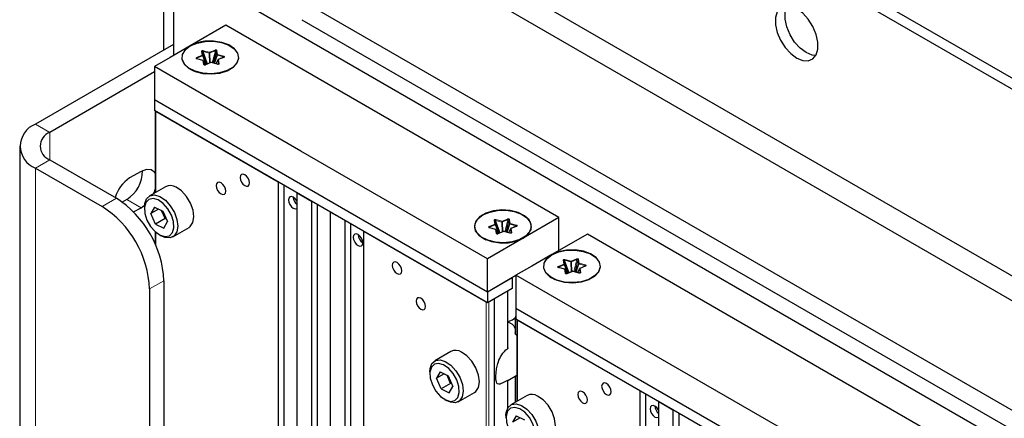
# Paper-space layout 'Blatt4' of a CAD drawing. Header units: millimetres. Extents: x 5 to 418, y 2 to 292.
# Tile 58 of 65: x 245 to 281, y 209 to 223. Entities that reach past the tile are written whole.
import ezdxf

# ---------------------------------------------------------------- set-up
doc = ezdxf.new("R2010")
doc.units = ezdxf.units.MM

psp = doc.layouts.new('Blatt4')

# ---------------------------------------------------------------- linework, layer by layer
at = {"color": 7, "linetype": 'Continuous', "lineweight": 25}
for p, q in [((249.872, 239.358), (249.872, 222.307)), ((250.592, 239.052), (318.121, 200.069)), ((250.239, 238.848), (317.767, 199.864)), ((312.818, 195.781), (255.188, 229.05)), ((258.37, 226.295), (306.984, 198.231)), ((250.239, 225.58), (306.807, 192.924)), ((250.239, 225.58), (250.239, 222.11)), ((303.448, 196.19), (254.835, 224.254)), ((252.183, 223.233), (250.857, 222.467)), ((264.557, 216.089), (252.183, 223.233)), ((255.012, 223.437), (303.095, 195.679)), ((250.239, 222.518), (245.112, 219.559)), ((251.475, 221.781), (251.305, 222.246)), ((251.464, 221.777), (251.329, 222.102)), ((251.833, 222.275), (251.72, 221.827)), ((249.531, 221.702), (249.531, 220.477)), ((251.095, 221.999), (251.103, 221.991)), ((251.343, 221.926), (251.114, 221.987)), ((251.431, 221.772), (251.359, 221.913)), ((251.63, 221.845), (251.425, 221.761)), ((251.875, 221.785), (251.646, 221.846)), ((251.889, 221.945), (251.813, 221.802)), ((252.107, 222.041), (251.902, 221.956)), ((249.531, 221.498), (245.642, 219.252)), ((250.866, 221.605), (250.979, 221.54)), ((250.972, 221.544), (250.976, 221.541)), ((252.238, 221.54), (252.351, 221.605)), ((252.241, 221.541), (252.245, 221.544)), ((249.531, 220.477), (261.906, 213.334)), ((249.531, 220.477), (249.531, 220.069)), ((261.906, 212.925), (249.531, 220.069)), ((249.563, 220.051), (249.563, 217.015)), ((249.584, 220.038), (254.128, 217.416)), ((244.526, 218.742), (244.526, 194.246)), ((245.642, 218.232), (248.117, 216.803)), ((245.112, 217.926), (247.587, 216.497)), ((249.036, 217.803), (248.612, 217.558)), ((254.128, 217.416), (254.128, 147.479)), ((249.943, 217.234), (249.341, 216.887)), ((254.352, 147.35), (254.352, 217.286)), ((254.835, 217.007), (255.365, 216.701)), ((254.835, 147.071), (254.835, 217.007)), ((248.506, 216.762), (248.334, 216.662)), ((255.365, 216.701), (255.365, 146.765)), ((248.758, 216.295), (249.036, 216.455)), ((249.036, 216.455), (249.162, 216.544)), ((249.16, 216.486), (249.16, 216.405)), ((249.537, 216.48), (249.403, 216.24)), ((249.689, 216.405), (249.403, 216.24)), ((249.574, 215.848), (249.403, 216.24)), ((249.537, 216.48), (249.842, 216.329)), ((249.928, 216.052), (249.797, 216.352)), ((249.842, 216.329), (250.014, 215.937)), ((255.589, 146.635), (255.589, 216.572)), ((256.072, 216.293), (256.603, 215.987)), ((256.072, 146.356), (256.072, 216.293)), ((249.928, 216.052), (249.574, 215.848)), ((249.574, 215.848), (249.88, 215.697)), ((249.88, 215.697), (250.014, 215.937)), ((249.928, 216.052), (249.952, 216.079)), ((249.973, 216.029), (249.928, 216.052)), ((256.603, 215.987), (256.603, 146.05)), ((256.827, 145.921), (256.827, 215.858)), ((262.346, 215.505), (262.177, 215.97)), ((262.705, 215.999), (262.592, 215.55)), ((264.557, 216.089), (263.232, 215.324)), ((264.557, 214.865), (264.557, 216.089)), ((249.563, 215.563), (249.563, 215.103)), ((250.216, 215.372), (250.817, 215.718)), ((257.31, 215.579), (261.853, 212.956)), ((257.31, 145.642), (257.31, 215.579)), ((261.967, 215.723), (261.975, 215.715)), ((262.215, 215.65), (261.986, 215.711)), ((262.336, 215.501), (262.201, 215.826)), ((262.303, 215.496), (262.231, 215.637)), ((262.502, 215.569), (262.297, 215.485)), ((262.747, 215.509), (262.518, 215.57)), ((262.761, 215.669), (262.685, 215.526)), ((262.979, 215.764), (262.774, 215.68)), ((249.708, 215.456), (249.779, 215.415)), ((261.738, 215.329), (261.851, 215.264)), ((261.844, 215.268), (261.848, 215.265)), ((263.232, 215.324), (261.906, 214.558)), ((263.11, 215.264), (263.223, 215.329)), ((263.113, 215.265), (263.117, 215.268)), ((265.618, 215.477), (264.292, 214.712)), ((277.993, 208.333), (265.618, 215.477)), ((261.906, 213.334), (261.906, 214.558)), ((264.91, 214.025), (264.74, 214.491)), ((265.268, 214.519), (265.155, 214.071)), ((264.53, 214.243), (264.538, 214.235)), ((264.778, 214.17), (264.549, 214.231)), ((264.899, 214.021), (264.764, 214.346)), ((264.866, 214.016), (264.794, 214.157)), ((265.065, 214.089), (264.86, 214.005)), ((265.31, 214.03), (265.081, 214.09)), ((265.324, 214.189), (265.248, 214.046)), ((265.542, 214.285), (265.337, 214.2)), ((249.885, 213.741), (249.885, 193.328)), ((261.906, 213.334), (262.966, 213.946)), ((261.906, 213.334), (262.825, 213.864)), ((262.825, 213.864), (262.825, 213.456)), ((262.966, 213.946), (262.966, 212.721)), ((264.301, 213.849), (264.414, 213.784)), ((264.407, 213.788), (264.411, 213.785)), ((265.673, 213.784), (265.786, 213.849)), ((265.676, 213.785), (265.68, 213.788)), ((249.355, 213.435), (249.355, 193.022)), ((262.825, 213.456), (261.906, 212.925)), ((261.906, 213.334), (261.906, 212.925)), ((262.667, 211.265), (262.667, 213.365)), ((261.959, 212.956), (262.153, 213.068)), ((262.966, 212.721), (275.341, 205.578)), ((262.966, 212.721), (262.966, 212.313)), ((262.939, 212.376), (262.939, 211.805)), ((275.341, 205.17), (262.966, 212.313)), ((262.998, 212.295), (262.998, 209.259)), ((263.02, 212.282), (267.563, 209.66)), ((260.549, 211.111), (259.948, 210.764)), ((259.767, 210.363), (259.767, 210.282)), ((260.143, 210.357), (260.009, 210.117)), ((260.143, 210.357), (260.449, 210.206)), ((260.296, 210.282), (260.009, 210.117)), ((260.181, 209.725), (260.009, 210.117)), ((260.535, 209.929), (260.403, 210.229)), ((260.449, 210.206), (260.62, 209.814)), ((262.658, 210.041), (262.998, 210.237)), ((262.667, 209.022), (262.667, 210.047)), ((262.939, 210.203), (262.939, 209.225)), ((260.535, 209.929), (260.181, 209.725)), ((260.181, 209.725), (260.486, 209.574)), ((260.486, 209.574), (260.62, 209.814)), ((260.535, 209.929), (260.558, 209.956)), ((260.58, 209.906), (260.535, 209.929)), ((267.563, 209.66), (267.563, 139.723)), ((260.315, 209.333), (260.385, 209.292)), ((260.823, 209.248), (261.424, 209.595)), ((263.378, 209.478), (262.777, 209.131)), ((267.787, 139.594), (267.787, 209.53)), ((268.27, 209.252), (268.8, 208.945)), ((268.27, 139.315), (268.27, 209.252)), ((268.8, 208.945), (268.8, 139.009)), ((262.595, 208.731), (262.595, 208.649)), ((262.972, 208.725), (262.838, 208.484)), ((263.124, 208.649), (262.838, 208.484)), ((262.972, 208.725), (263.277, 208.573)), ((269.024, 138.879), (269.024, 208.816))]:
    psp.add_line(p, q, dxfattribs=at)
at = {"color": 7, "linetype": 'Continuous', "lineweight": 18}
for p, q in [((251.1, 222.03), (251.306, 222.114)), ((251.114, 222.005), (251.319, 222.089)), ((251.306, 222.114), (251.282, 222.259)), ((251.329, 222.102), (251.305, 222.246)), ((251.319, 222.089), (251.452, 221.772)), ((251.508, 221.795), (251.339, 222.26)), ((251.339, 222.26), (251.568, 222.199)), ((251.348, 222.286), (251.577, 222.225)), ((251.568, 222.199), (251.581, 221.825)), ((251.577, 222.225), (251.783, 222.309)), ((251.591, 222.201), (251.796, 222.285)), ((251.605, 221.834), (251.591, 222.201)), ((251.796, 222.285), (251.683, 221.836)), ((251.857, 222.13), (251.746, 221.82)), ((251.762, 221.815), (251.87, 222.119)), ((251.833, 222.275), (251.857, 222.13)), ((251.857, 222.29), (251.88, 222.145)), ((251.87, 222.119), (252.099, 222.059)), ((251.88, 222.145), (252.109, 222.085)), ((251.337, 221.922), (251.108, 221.983)), ((251.137, 221.981), (251.114, 222.005)), ((251.361, 221.778), (251.337, 221.922)), ((251.384, 221.765), (251.36, 221.91)), ((251.36, 221.91), (251.431, 221.772)), ((251.388, 221.759), (251.384, 221.765)), ((251.64, 221.842), (251.435, 221.758)), ((251.869, 221.782), (251.64, 221.842)), ((251.815, 221.801), (251.888, 221.939)), ((251.888, 221.939), (251.912, 221.794)), ((252.117, 222.038), (251.912, 221.954)), ((251.912, 221.954), (251.935, 221.809)), ((252.099, 222.059), (252.071, 222.026)), ((249.584, 217.027), (249.584, 220.038)), ((245.642, 219.252), (245.112, 219.559)), ((245.642, 218.232), (245.642, 219.252)), ((245.642, 218.232), (245.112, 217.926)), ((245.112, 193.43), (245.112, 217.926)), ((247.587, 216.497), (248.117, 216.803)), ((248.506, 216.762), (249.036, 216.455)), ((262.177, 215.838), (262.154, 215.982)), ((262.201, 215.826), (262.177, 215.97)), ((262.38, 215.519), (262.21, 215.984)), ((262.21, 215.984), (262.439, 215.923)), ((262.22, 216.01), (262.449, 215.949)), ((262.439, 215.923), (262.453, 215.549)), ((262.449, 215.949), (262.654, 216.033)), ((262.463, 215.925), (262.668, 216.009)), ((262.476, 215.558), (262.463, 215.925)), ((262.668, 216.009), (262.555, 215.56)), ((262.729, 215.854), (262.617, 215.544)), ((262.633, 215.539), (262.742, 215.843)), ((262.705, 215.999), (262.729, 215.854)), ((262.728, 216.014), (262.752, 215.869)), ((262.742, 215.843), (262.971, 215.783)), ((262.752, 215.869), (262.981, 215.808)), ((249.584, 215.053), (249.584, 215.543)), ((261.972, 215.754), (262.177, 215.838)), ((262.209, 215.646), (261.98, 215.707)), ((261.986, 215.729), (262.191, 215.813)), ((262.009, 215.705), (261.986, 215.729)), ((262.191, 215.813), (262.323, 215.495)), ((262.232, 215.501), (262.209, 215.646)), ((262.256, 215.489), (262.232, 215.634)), ((262.232, 215.634), (262.302, 215.496)), ((262.26, 215.483), (262.256, 215.489)), ((262.512, 215.566), (262.306, 215.482)), ((262.741, 215.506), (262.512, 215.566)), ((262.686, 215.525), (262.76, 215.663)), ((262.76, 215.663), (262.784, 215.518)), ((262.989, 215.762), (262.783, 215.677)), ((262.783, 215.677), (262.807, 215.533)), ((262.971, 215.783), (262.943, 215.75)), ((264.741, 214.358), (264.717, 214.503)), ((264.764, 214.346), (264.74, 214.491)), ((264.943, 214.039), (264.774, 214.504)), ((264.774, 214.504), (265.003, 214.444)), ((264.783, 214.53), (265.012, 214.469)), ((265.003, 214.444), (265.017, 214.069)), ((265.012, 214.469), (265.218, 214.554)), ((265.026, 214.445), (265.231, 214.529)), ((265.04, 214.078), (265.026, 214.445)), ((265.231, 214.529), (265.118, 214.08)), ((265.268, 214.519), (265.292, 214.375)), ((265.292, 214.534), (265.315, 214.389)), ((265.315, 214.389), (265.544, 214.329)), ((264.535, 214.274), (264.741, 214.358)), ((264.772, 214.166), (264.543, 214.227)), ((264.549, 214.249), (264.754, 214.333)), ((264.572, 214.225), (264.549, 214.249)), ((264.754, 214.333), (264.887, 214.016)), ((264.796, 214.022), (264.772, 214.166)), ((264.819, 214.01), (264.795, 214.154)), ((264.795, 214.154), (264.866, 214.016)), ((265.075, 214.086), (264.87, 214.002)), ((265.304, 214.026), (265.075, 214.086)), ((265.292, 214.375), (265.181, 214.064)), ((265.197, 214.06), (265.305, 214.363)), ((265.25, 214.046), (265.323, 214.183)), ((265.305, 214.363), (265.534, 214.303)), ((265.323, 214.183), (265.347, 214.038)), ((265.552, 214.282), (265.347, 214.198)), ((265.347, 214.198), (265.37, 214.053)), ((265.534, 214.303), (265.506, 214.27)), ((249.885, 213.741), (249.355, 213.435)), ((264.823, 214.003), (264.819, 214.01)), ((262.648, 213.354), (262.648, 211.216)), ((261.853, 212.956), (261.853, 143.019)), ((261.959, 142.958), (261.959, 212.956)), ((262.153, 213.068), (262.153, 142.846)), ((262.174, 142.834), (262.174, 213.08)), ((262.994, 211.715), (262.994, 212.297)), ((263.02, 209.272), (263.02, 212.282)), ((262.648, 210.038), (262.648, 208.989)), ((262.994, 209.257), (262.994, 210.235))]:
    psp.add_line(p, q, dxfattribs=at)
at = {"color": 7, "linetype": 'Continuous', "lineweight": 25, "flags": 128}
for points in [[(273.396, 222.009), (273.62, 221.917), (273.826, 221.907), (273.998, 221.979), (274.12, 222.128), (274.184, 222.342), (274.184, 222.604), (274.12, 222.891), (273.998, 223.182), (273.826, 223.452), (273.62, 223.68), (273.396, 223.846), (273.172, 223.938), (272.966, 223.949), (272.795, 223.876), (272.673, 223.727), (272.609, 223.513), (272.609, 223.251), (272.673, 222.964), (272.795, 222.673), (272.966, 222.403), (273.172, 222.176), (273.396, 222.009)], [(274.107, 222.105), (273.974, 222.121), (273.75, 222.213), (273.526, 222.38), (273.32, 222.607), (273.149, 222.877), (273.026, 223.168), (272.962, 223.456), (272.962, 223.717), (273.026, 223.931), (273.039, 223.955)], [(250.857, 222.467), (250.115, 222.039), (249.531, 221.702)], [(250.857, 222.467), (250.669, 222.32), (250.565, 222.148), (250.553, 221.965), (250.635, 221.788), (250.803, 221.634), (251.043, 221.514), (251.334, 221.441), (251.648, 221.421), (251.96, 221.455), (252.24, 221.54), (252.463, 221.669), (252.611, 221.831), (252.67, 222.011), (252.635, 222.192), (252.508, 222.36), (252.302, 222.499), (252.033, 222.596), (251.728, 222.643), (251.411, 222.636), (251.112, 222.576), (250.857, 222.467)], [(250.866, 222.462), (251.118, 222.57), (251.413, 222.629), (251.726, 222.636), (252.028, 222.589), (252.293, 222.493), (252.498, 222.356), (252.623, 222.191), (252.658, 222.011), (252.6, 221.834), (252.453, 221.674), (252.232, 221.546), (251.955, 221.462), (251.648, 221.428), (251.337, 221.448), (251.05, 221.52), (250.813, 221.638), (250.646, 221.791), (250.565, 221.966), (250.577, 222.146), (250.68, 222.317), (250.866, 222.462)], [(261.906, 214.558), (254.976, 218.559), (249.531, 221.702)], [(249.563, 217.724), (249.542, 217.758), (249.411, 217.862), (249.236, 217.877), (249.036, 217.803)], [(252.89, 217.273), (252.958, 217.249), (253.015, 217.26), (253.054, 217.304), (253.067, 217.375), (253.054, 217.461), (253.015, 217.549), (252.958, 217.626), (252.89, 217.681), (252.823, 217.704), (252.765, 217.693), (252.727, 217.649), (252.713, 217.579), (252.727, 217.493), (252.765, 217.405), (252.823, 217.327), (252.89, 217.273)], [(252.006, 216.966), (252.074, 216.943), (252.131, 216.954), (252.17, 216.998), (252.183, 217.068), (252.17, 217.154), (252.131, 217.243), (252.074, 217.32), (252.006, 217.375), (251.939, 217.398), (251.881, 217.387), (251.843, 217.343), (251.83, 217.273), (251.843, 217.187), (251.881, 217.098), (251.939, 217.021), (252.006, 216.966)], [(249.494, 216.975), (249.542, 217.084), (249.563, 217.142)], [(250.817, 215.718), (250.864, 215.752), (250.963, 215.9), (250.999, 216.111), (250.967, 216.361), (250.873, 216.624), (250.724, 216.871), (250.539, 217.075), (250.336, 217.214)], [(249.16, 216.486), (249.17, 216.607), (249.238, 216.789), (249.365, 216.899), (249.537, 216.927), (249.735, 216.867)], [(249.669, 216.742), (249.485, 216.795), (249.327, 216.763), (249.215, 216.65), (249.163, 216.468), (249.177, 216.241), (249.254, 215.996), (249.387, 215.762), (249.558, 215.567), (249.747, 215.435), (249.932, 215.382), (250.09, 215.414), (250.201, 215.527), (250.253, 215.709), (250.24, 215.936), (250.162, 216.181), (250.03, 216.415), (249.859, 216.61), (249.669, 216.742)], [(249.735, 216.867), (249.938, 216.728), (250.123, 216.524), (250.272, 216.277), (250.366, 216.014), (250.398, 215.764), (250.362, 215.553), (250.263, 215.405), (250.111, 215.335), (249.924, 215.351), (249.779, 215.415)], [(254.835, 216.681), (254.818, 216.712), (254.761, 216.789), (254.693, 216.844), (254.626, 216.868), (254.568, 216.856), (254.53, 216.812), (254.517, 216.742), (254.53, 216.656), (254.568, 216.568), (254.626, 216.49), (254.693, 216.436), (254.693, 216.436)], [(254.693, 216.436), (254.761, 216.412), (254.818, 216.423), (254.835, 216.436)], [(263.232, 215.324), (263.42, 215.471), (263.524, 215.644), (263.536, 215.826), (263.454, 216.003), (263.286, 216.158), (263.046, 216.277), (262.755, 216.35), (262.441, 216.371), (262.129, 216.337), (261.849, 216.251), (261.625, 216.122), (261.477, 215.96), (261.419, 215.781), (261.454, 215.599), (261.581, 215.431), (261.787, 215.293), (262.055, 215.195), (262.361, 215.148), (262.678, 215.155), (262.977, 215.215), (263.232, 215.324)], [(261.738, 216.186), (261.99, 216.293), (262.285, 216.353), (262.598, 216.36), (262.9, 216.313), (263.165, 216.217), (263.369, 216.08), (263.495, 215.914), (263.53, 215.735), (263.471, 215.557), (263.325, 215.398), (263.104, 215.27), (262.827, 215.185), (262.52, 215.152), (262.209, 215.172), (261.922, 215.244), (261.684, 215.362), (261.518, 215.515), (261.437, 215.69), (261.449, 215.87), (261.552, 216.041), (261.738, 216.186)], [(257.098, 215.048), (257.165, 215.024), (257.223, 215.036), (257.261, 215.08), (257.274, 215.15), (257.261, 215.236), (257.223, 215.324), (257.165, 215.402), (257.098, 215.456), (257.03, 215.48), (256.973, 215.469), (256.934, 215.424), (256.921, 215.354), (256.934, 215.268), (256.973, 215.18), (257.03, 215.103), (257.098, 215.048)], [(264.292, 214.712), (264.104, 214.564), (264, 214.392), (263.988, 214.209), (264.07, 214.033), (264.238, 213.878), (264.478, 213.758), (264.769, 213.685), (265.083, 213.665), (265.395, 213.699), (265.675, 213.784), (265.899, 213.914), (266.046, 214.075), (266.105, 214.255), (266.07, 214.437), (265.943, 214.604), (265.737, 214.743), (265.469, 214.84), (265.163, 214.887), (264.846, 214.881), (264.547, 214.82), (264.292, 214.712)], [(264.301, 214.706), (264.553, 214.814), (264.848, 214.873), (265.161, 214.88), (265.464, 214.833), (265.729, 214.737), (265.933, 214.6), (266.058, 214.435), (266.093, 214.255), (266.035, 214.078), (265.888, 213.918), (265.667, 213.79), (265.39, 213.706), (265.083, 213.672), (264.772, 213.692), (264.485, 213.765), (264.248, 213.882), (264.081, 214.035), (264, 214.21), (264.012, 214.391), (264.115, 214.561), (264.301, 214.706)], [(258.547, 214.007), (258.615, 213.983), (258.672, 213.995), (258.71, 214.039), (258.724, 214.109), (258.71, 214.195), (258.672, 214.283), (258.615, 214.361), (258.547, 214.415), (258.479, 214.439), (258.422, 214.428), (258.384, 214.384), (258.37, 214.313), (258.384, 214.227), (258.422, 214.139), (258.479, 214.062), (258.547, 214.007)], [(264.292, 214.712), (263.55, 214.283), (262.966, 213.946)], [(275.341, 206.803), (268.411, 210.803), (262.966, 213.946)], [(259.431, 212.68), (259.499, 212.657), (259.556, 212.668), (259.594, 212.712), (259.608, 212.782), (259.594, 212.868), (259.556, 212.957), (259.499, 213.034), (259.431, 213.088), (259.363, 213.112), (259.306, 213.101), (259.268, 213.057), (259.254, 212.986), (259.268, 212.901), (259.306, 212.812), (259.363, 212.735), (259.431, 212.68)], [(262.667, 212.224), (262.672, 212.225), (262.834, 212.287)], [(262.834, 212.287), (262.942, 212.381), (262.966, 212.424)], [(261.424, 209.595), (261.47, 209.629), (261.569, 209.777), (261.605, 209.988), (261.574, 210.238), (261.479, 210.501), (261.331, 210.748), (261.145, 210.952), (260.943, 211.091)], [(259.767, 210.363), (259.776, 210.483), (259.845, 210.666), (259.972, 210.776), (260.143, 210.804), (260.341, 210.744)], [(260.341, 210.744), (260.544, 210.605), (260.73, 210.401), (260.878, 210.154), (260.973, 209.891), (261.004, 209.641), (260.968, 209.43), (260.869, 209.282), (260.718, 209.212), (260.531, 209.228), (260.385, 209.292)], [(260.276, 210.619), (260.091, 210.672), (259.934, 210.64), (259.822, 210.527), (259.77, 210.345), (259.783, 210.118), (259.861, 209.873), (259.993, 209.638), (260.165, 209.444), (260.354, 209.312), (260.538, 209.259), (260.696, 209.291), (260.808, 209.404), (260.86, 209.586), (260.846, 209.813), (260.769, 210.058), (260.636, 210.292), (260.465, 210.487), (260.276, 210.619)], [(265.441, 209.21), (265.509, 209.187), (265.566, 209.198), (265.605, 209.242), (265.618, 209.313), (265.605, 209.398), (265.566, 209.487), (265.509, 209.564), (265.441, 209.619), (265.374, 209.642), (265.316, 209.631), (265.278, 209.587), (265.265, 209.517), (265.278, 209.431), (265.316, 209.342), (265.374, 209.265), (265.441, 209.21)], [(266.325, 209.517), (266.393, 209.493), (266.45, 209.504), (266.489, 209.548), (266.502, 209.619), (266.489, 209.705), (266.45, 209.793), (266.393, 209.87), (266.325, 209.925), (266.258, 209.949), (266.2, 209.937), (266.162, 209.893), (266.148, 209.823), (266.162, 209.737), (266.2, 209.649), (266.258, 209.571), (266.325, 209.517)], [(264.252, 207.963), (264.299, 207.996), (264.398, 208.144), (264.434, 208.355), (264.402, 208.606), (264.308, 208.868), (264.159, 209.115), (263.974, 209.319), (263.771, 209.459)], [(262.595, 208.731), (262.605, 208.851), (262.673, 209.033), (262.8, 209.143), (262.972, 209.171), (263.17, 209.112)], [(263.104, 208.986), (262.92, 209.039), (262.762, 209.007), (262.65, 208.894), (262.598, 208.713), (262.612, 208.485), (262.689, 208.24), (262.822, 208.006), (262.993, 207.811), (263.182, 207.679), (263.367, 207.626), (263.525, 207.658), (263.636, 207.771), (263.688, 207.953), (263.675, 208.18), (263.597, 208.425), (263.465, 208.66), (263.294, 208.854), (263.104, 208.986)], [(263.17, 209.112), (263.373, 208.972), (263.558, 208.768), (263.707, 208.521), (263.801, 208.259), (263.833, 208.008), (263.797, 207.797), (263.698, 207.649), (263.546, 207.579), (263.359, 207.595), (263.214, 207.659)], [(268.27, 208.925), (268.253, 208.956), (268.196, 209.034), (268.128, 209.088), (268.061, 209.112), (268.003, 209.101), (267.965, 209.056), (267.952, 208.986), (267.965, 208.9), (268.003, 208.812), (268.061, 208.735), (268.128, 208.68), (268.128, 208.68)], [(268.128, 208.68), (268.196, 208.656), (268.253, 208.668), (268.27, 208.68)]]:
    psp.add_lwpolyline(points, dxfattribs=at)
at = {"color": 7, "linetype": 'Continuous', "lineweight": 18, "flags": 128}
for points in [[(251.108, 221.983), (251.11, 221.985), (251.111, 221.986), (251.113, 221.987), (251.114, 221.987), (251.114, 221.987)], [(251.337, 221.922), (251.339, 221.924), (251.34, 221.925), (251.342, 221.926), (251.343, 221.926), (251.343, 221.926)], [(251.359, 221.913), (251.36, 221.912), (251.36, 221.91)], [(251.869, 221.782), (251.87, 221.783), (251.872, 221.785), (251.873, 221.785), (251.875, 221.786), (251.875, 221.785)], [(261.98, 215.707), (261.981, 215.709), (261.983, 215.71), (261.984, 215.71), (261.986, 215.711), (261.986, 215.711)], [(262.209, 215.646), (262.21, 215.648), (262.212, 215.649), (262.213, 215.65), (262.215, 215.65), (262.215, 215.65)], [(262.231, 215.637), (262.231, 215.636), (262.232, 215.634)], [(262.741, 215.506), (262.742, 215.507), (262.744, 215.509), (262.745, 215.509), (262.747, 215.509), (262.747, 215.509)], [(264.543, 214.227), (264.545, 214.229), (264.546, 214.23), (264.548, 214.231), (264.549, 214.231), (264.549, 214.231)], [(264.772, 214.166), (264.774, 214.168), (264.775, 214.169), (264.777, 214.17), (264.778, 214.17), (264.778, 214.17)], [(264.794, 214.157), (264.795, 214.156), (264.795, 214.154)], [(265.304, 214.026), (265.305, 214.028), (265.307, 214.029), (265.308, 214.029), (265.31, 214.03), (265.31, 214.03)]]:
    psp.add_lwpolyline(points, dxfattribs=at)
at = {"color": 7, "linetype": 'Continuous', "lineweight": 18}
for centre, radius, start, end in [((251.285, 222.235), 0.0236, 28.644, 96.4195), ((251.275, 222.081), 0.0452, 11.0172, 47.0888), ((251.308, 222.09), 0.0236, 28.644, 96.4195), ((251.312, 222.105), 0.0179, 295.4325, 347.695), ((251.397, 222.253), 0.0589, 145.679, 172.7243), ((251.626, 222.192), 0.0589, 145.679, 172.7243), ((251.573, 222.306), 0.107, 266.8077, 279.4222), ((251.547, 222.192), 0.0452, 11.0172, 47.0888), ((251.752, 222.276), 0.0452, 11.0172, 47.0888), ((251.857, 222.263), 0.0268, 91.1178, 153.1976), ((251.881, 222.118), 0.0268, 91.1178, 153.1976), ((251.88, 222.145), 0.0277, 212.4349, 249.3591), ((251.929, 222.112), 0.0589, 145.679, 172.7243), ((252.158, 222.051), 0.0589, 145.679, 172.7243), ((251.07, 221.997), 0.0452, 11.0172, 47.0888), ((251.34, 221.899), 0.0236, 28.644, 96.4195), ((251.363, 221.754), 0.0236, 28.644, 96.4195), ((251.428, 221.752), 0.00952, 42.8074, 105.2163), ((251.633, 221.836), 0.00952, 42.8074, 105.2163), ((251.646, 221.839), 0.00704, 88.6697, 152.1985), ((251.912, 221.927), 0.0268, 91.1178, 153.1976), ((251.9, 221.94), 0.0117, 152.2264, 182.936), ((251.904, 221.947), 0.00984, 43.938, 104.0858), ((251.936, 221.782), 0.0268, 91.1178, 153.1976), ((252.11, 222.031), 0.00952, 42.8074, 105.2163), ((262.156, 215.959), 0.0236, 28.644, 96.4195), ((262.269, 215.976), 0.0589, 145.679, 172.7243), ((262.498, 215.916), 0.0589, 145.679, 172.7243), ((262.445, 216.03), 0.107, 266.8077, 279.4222), ((262.418, 215.916), 0.0452, 11.0172, 47.0888), ((262.624, 216), 0.0452, 11.0172, 47.0888), ((262.729, 215.987), 0.0268, 91.1178, 153.1976), ((262.753, 215.842), 0.0268, 91.1178, 153.1976), ((262.752, 215.869), 0.0277, 212.4349, 249.3591), ((262.801, 215.836), 0.0589, 145.679, 172.7243), ((261.941, 215.72), 0.0452, 11.0172, 47.0888), ((262.147, 215.805), 0.0452, 11.0172, 47.0888), ((262.18, 215.814), 0.0236, 28.644, 96.4195), ((262.183, 215.829), 0.0179, 295.4325, 347.695), ((262.211, 215.623), 0.0236, 28.644, 96.4195), ((262.235, 215.478), 0.0236, 28.644, 96.4195), ((262.299, 215.475), 0.00952, 42.8074, 105.2163), ((262.505, 215.56), 0.00952, 42.8074, 105.2163), ((262.518, 215.563), 0.00704, 88.6697, 152.1985), ((262.784, 215.651), 0.0268, 91.1178, 153.1976), ((262.772, 215.663), 0.0117, 152.2264, 182.936), ((262.776, 215.671), 0.00984, 43.938, 104.0858), ((262.807, 215.506), 0.0268, 91.1178, 153.1976), ((263.03, 215.775), 0.0589, 145.679, 172.7243), ((262.982, 215.755), 0.00952, 42.8074, 105.2163), ((264.72, 214.479), 0.0236, 28.644, 96.4195), ((264.832, 214.497), 0.0589, 145.679, 172.7243), ((265.061, 214.436), 0.0589, 145.679, 172.7243), ((265.008, 214.55), 0.107, 266.8077, 279.4222), ((264.982, 214.436), 0.0452, 11.0172, 47.0888), ((265.187, 214.52), 0.0452, 11.0172, 47.0888), ((265.292, 214.507), 0.0268, 91.1178, 153.1976), ((265.316, 214.362), 0.0268, 91.1178, 153.1976), ((265.364, 214.356), 0.0589, 145.679, 172.7243), ((264.505, 214.241), 0.0452, 11.0172, 47.0888), ((264.71, 214.325), 0.0452, 11.0172, 47.0888), ((264.743, 214.334), 0.0236, 28.644, 96.4195), ((264.747, 214.35), 0.0179, 295.4325, 347.695), ((264.775, 214.143), 0.0236, 28.644, 96.4195), ((264.798, 213.998), 0.0236, 28.644, 96.4195), ((265.068, 214.08), 0.00952, 42.8074, 105.2163), ((265.081, 214.083), 0.00704, 88.6697, 152.1985), ((265.315, 214.389), 0.0277, 212.4349, 249.3591), ((265.347, 214.171), 0.0268, 91.1178, 153.1976), ((265.335, 214.184), 0.0117, 152.2264, 182.936), ((265.339, 214.191), 0.00984, 43.938, 104.0858), ((265.371, 214.026), 0.0268, 91.1178, 153.1976), ((265.593, 214.295), 0.0589, 145.679, 172.7243), ((265.545, 214.275), 0.00952, 42.8074, 105.2163), ((264.863, 213.996), 0.00952, 42.8074, 105.2163)]:
    psp.add_arc(centre, radius, start, end, dxfattribs=at)
at = {"color": 7, "linetype": 'Continuous', "lineweight": 25}
for centre, radius, start, end in [((251.428, 221.754), 0.00755, 115.3071, 166.7559), ((245.422, 218.742), 0.873, 110.7834, 249.2166), ((245.836, 218.742), 0.546, 110.7834, 249.2166), ((247.853, 217.809), 1.234, 301.9371, 0.9544), ((249.319, 216.471), 1.297, 123.0243, 163.959), ((250.122, 216.884), 0.393, 57.081, 117.1877), ((246.047, 213.567), 3.842, 2.6055, 57.3945), ((255.074, 216.859), 0.381, 182.2191, 231.0992), ((245.517, 213.261), 3.842, 2.6055, 57.3945), ((262.3, 215.478), 0.00755, 115.3071, 166.7559), ((257.472, 215.468), 0.375, 181.8666, 238.1281), ((264.863, 213.998), 0.00755, 115.3071, 166.7559), ((260.729, 210.761), 0.393, 57.081, 117.1877), ((263.557, 209.128), 0.393, 57.081, 117.1877), ((268.509, 209.103), 0.381, 182.2191, 231.0992)]:
    psp.add_arc(centre, radius, start, end, dxfattribs=at)
at = {"color": 7, "linetype": 'Continuous', "lineweight": 18}
for points, knots in [([(251.282, 222.259), (251.282, 222.261), (251.282, 222.266), (251.285, 222.273), (251.29, 222.279), (251.3, 222.285), (251.311, 222.288), (251.324, 222.289), (251.337, 222.288), (251.344, 222.287), (251.348, 222.286)], [0, 0, 0, 0, 0.124991, 0.245739, 0.37336, 0.499954, 0.623626, 0.754179, 0.87335, 1, 1, 1, 1]), ([(251.305, 222.246), (251.305, 222.249), (251.304, 222.253), (251.305, 222.259), (251.308, 222.264), (251.312, 222.267), (251.317, 222.268), (251.324, 222.267), (251.331, 222.264), (251.336, 222.262), (251.339, 222.26)], [0, 0, 0, 0, 0.158185, 0.291019, 0.402654, 0.499996, 0.597318, 0.708945, 0.841788, 1, 1, 1, 1]), ([(251.783, 222.309), (251.786, 222.311), (251.793, 222.313), (251.805, 222.315), (251.818, 222.316), (251.831, 222.314), (251.841, 222.309), (251.849, 222.304), (251.855, 222.297), (251.856, 222.292), (251.857, 222.29)], [0, 0, 0, 0, 0.124991, 0.245739, 0.37336, 0.499954, 0.623626, 0.754179, 0.87335, 1, 1, 1, 1]), ([(251.796, 222.285), (251.798, 222.287), (251.803, 222.29), (251.81, 222.293), (251.816, 222.295), (251.821, 222.295), (251.825, 222.293), (251.828, 222.291), (251.831, 222.287), (251.833, 222.282), (251.833, 222.277), (251.833, 222.275)], [0, 0, 0, 0, 0.158009, 0.290694, 0.402205, 0.499439, 0.554415, 0.611602, 0.720117, 0.847453, 1, 1, 1, 1]), ([(252.109, 222.085), (252.113, 222.083), (252.12, 222.081), (252.129, 222.076), (252.136, 222.07), (252.139, 222.063), (252.139, 222.055), (252.134, 222.048), (252.127, 222.042), (252.12, 222.039), (252.117, 222.038)], [0, 0, 0, 0, 0.1249911, 0.2457394, 0.37336, 0.4999539, 0.6236258, 0.7541795, 0.8733495, 1, 1, 1, 1]), ([(251.108, 221.983), (251.104, 221.984), (251.097, 221.986), (251.088, 221.991), (251.081, 221.998), (251.078, 222.005), (251.078, 222.012), (251.083, 222.019), (251.091, 222.025), (251.097, 222.028), (251.1, 222.03)], [0, 0, 0, 0, 0.124991, 0.245739, 0.37336, 0.499954, 0.623626, 0.754179, 0.87335, 1, 1, 1, 1]), ([(251.435, 221.758), (251.431, 221.757), (251.424, 221.754), (251.412, 221.752), (251.399, 221.752), (251.387, 221.754), (251.376, 221.758), (251.368, 221.764), (251.362, 221.77), (251.361, 221.775), (251.361, 221.778)], [0, 0, 0, 0, 0.124991, 0.245739, 0.37336, 0.499954, 0.623626, 0.754179, 0.87335, 1, 1, 1, 1]), ([(251.935, 221.809), (251.935, 221.806), (251.936, 221.802), (251.933, 221.795), (251.927, 221.788), (251.917, 221.783), (251.906, 221.779), (251.893, 221.778), (251.88, 221.779), (251.873, 221.781), (251.869, 221.782)], [0, 0, 0, 0, 0.124991, 0.245739, 0.37336, 0.499954, 0.623626, 0.754179, 0.87335, 1, 1, 1, 1]), ([(262.154, 215.982), (262.154, 215.985), (262.153, 215.99), (262.156, 215.997), (262.162, 216.003), (262.172, 216.009), (262.183, 216.012), (262.196, 216.013), (262.208, 216.012), (262.216, 216.011), (262.22, 216.01)], [0, 0, 0, 0, 0.124991, 0.245739, 0.37336, 0.499954, 0.623626, 0.754179, 0.87335, 1, 1, 1, 1]), ([(262.177, 215.97), (262.177, 215.973), (262.176, 215.977), (262.177, 215.983), (262.179, 215.988), (262.183, 215.991), (262.189, 215.992), (262.196, 215.991), (262.203, 215.988), (262.208, 215.985), (262.21, 215.984)], [0, 0, 0, 0, 0.158185, 0.291019, 0.402654, 0.499996, 0.597318, 0.708945, 0.841788, 1, 1, 1, 1]), ([(262.654, 216.033), (262.658, 216.035), (262.665, 216.037), (262.677, 216.039), (262.69, 216.039), (262.702, 216.037), (262.713, 216.033), (262.721, 216.028), (262.727, 216.021), (262.728, 216.016), (262.728, 216.014)], [0, 0, 0, 0, 0.124991, 0.245739, 0.37336, 0.499954, 0.623626, 0.754179, 0.87335, 1, 1, 1, 1]), ([(262.668, 216.009), (262.67, 216.011), (262.674, 216.014), (262.681, 216.017), (262.688, 216.019), (262.693, 216.018), (262.697, 216.017), (262.7, 216.015), (262.703, 216.011), (262.705, 216.006), (262.705, 216.001), (262.705, 215.999)], [0, 0, 0, 0, 0.158009, 0.290694, 0.402205, 0.499439, 0.554415, 0.611602, 0.720117, 0.847453, 1, 1, 1, 1]), ([(261.98, 215.707), (261.976, 215.708), (261.969, 215.71), (261.96, 215.715), (261.953, 215.721), (261.95, 215.729), (261.95, 215.736), (261.955, 215.743), (261.962, 215.749), (261.969, 215.752), (261.972, 215.754)], [0, 0, 0, 0, 0.124991, 0.245739, 0.37336, 0.499954, 0.623626, 0.754179, 0.87335, 1, 1, 1, 1]), ([(262.306, 215.482), (262.303, 215.481), (262.296, 215.478), (262.284, 215.476), (262.271, 215.476), (262.258, 215.478), (262.247, 215.482), (262.24, 215.488), (262.234, 215.494), (262.233, 215.499), (262.232, 215.501)], [0, 0, 0, 0, 0.124991, 0.245739, 0.37336, 0.499954, 0.623626, 0.754179, 0.87335, 1, 1, 1, 1]), ([(262.807, 215.533), (262.807, 215.53), (262.807, 215.526), (262.804, 215.518), (262.798, 215.512), (262.789, 215.507), (262.778, 215.503), (262.765, 215.502), (262.752, 215.503), (262.745, 215.505), (262.741, 215.506)], [0, 0, 0, 0, 0.124991, 0.245739, 0.37336, 0.499954, 0.623626, 0.754179, 0.87335, 1, 1, 1, 1]), ([(262.981, 215.808), (262.985, 215.807), (262.992, 215.805), (263.001, 215.8), (263.008, 215.794), (263.011, 215.787), (263.01, 215.779), (263.006, 215.772), (262.998, 215.766), (262.992, 215.763), (262.989, 215.762)], [0, 0, 0, 0, 0.124991, 0.245739, 0.37336, 0.499954, 0.623626, 0.754179, 0.87335, 1, 1, 1, 1]), ([(264.717, 214.503), (264.717, 214.505), (264.717, 214.51), (264.72, 214.517), (264.726, 214.524), (264.735, 214.529), (264.746, 214.532), (264.759, 214.533), (264.772, 214.533), (264.779, 214.531), (264.783, 214.53)], [0, 0, 0, 0, 0.124991, 0.245739, 0.37336, 0.499954, 0.623626, 0.754179, 0.87335, 1, 1, 1, 1]), ([(264.74, 214.491), (264.74, 214.493), (264.739, 214.497), (264.74, 214.503), (264.743, 214.508), (264.747, 214.511), (264.752, 214.512), (264.759, 214.511), (264.766, 214.509), (264.771, 214.506), (264.774, 214.504)], [0, 0, 0, 0, 0.158185, 0.291019, 0.402654, 0.499996, 0.597318, 0.708945, 0.841788, 1, 1, 1, 1]), ([(265.218, 214.554), (265.221, 214.555), (265.228, 214.557), (265.24, 214.559), (265.253, 214.56), (265.266, 214.558), (265.277, 214.554), (265.284, 214.548), (265.29, 214.541), (265.291, 214.536), (265.292, 214.534)], [0, 0, 0, 0, 0.124991, 0.245739, 0.37336, 0.499954, 0.623626, 0.754179, 0.87335, 1, 1, 1, 1]), ([(265.231, 214.529), (265.234, 214.531), (265.238, 214.534), (265.245, 214.538), (265.251, 214.539), (265.256, 214.539), (265.26, 214.537), (265.263, 214.535), (265.266, 214.532), (265.268, 214.526), (265.268, 214.522), (265.268, 214.519)], [0, 0, 0, 0, 0.158009, 0.290694, 0.402205, 0.499439, 0.554415, 0.611602, 0.720117, 0.847453, 1, 1, 1, 1]), ([(264.543, 214.227), (264.539, 214.228), (264.532, 214.23), (264.523, 214.235), (264.516, 214.242), (264.513, 214.249), (264.513, 214.256), (264.518, 214.263), (264.526, 214.269), (264.532, 214.272), (264.535, 214.274)], [0, 0, 0, 0, 0.124991, 0.245739, 0.37336, 0.499954, 0.623626, 0.754179, 0.87335, 1, 1, 1, 1]), ([(264.87, 214.002), (264.866, 214.001), (264.859, 213.998), (264.847, 213.996), (264.834, 213.996), (264.822, 213.998), (264.811, 214.002), (264.803, 214.008), (264.797, 214.015), (264.796, 214.019), (264.796, 214.022)], [0, 0, 0, 0, 0.124991, 0.245739, 0.37336, 0.499954, 0.623626, 0.754179, 0.87335, 1, 1, 1, 1]), ([(265.37, 214.053), (265.37, 214.051), (265.371, 214.046), (265.368, 214.039), (265.362, 214.032), (265.352, 214.027), (265.341, 214.024), (265.328, 214.022), (265.316, 214.023), (265.308, 214.025), (265.304, 214.026)], [0, 0, 0, 0, 0.124991, 0.245739, 0.37336, 0.499954, 0.623626, 0.754179, 0.87335, 1, 1, 1, 1]), ([(265.544, 214.329), (265.548, 214.328), (265.555, 214.325), (265.564, 214.32), (265.571, 214.314), (265.574, 214.307), (265.574, 214.299), (265.569, 214.292), (265.562, 214.286), (265.555, 214.283), (265.552, 214.282)], [0, 0, 0, 0, 0.1249911, 0.2457394, 0.37336, 0.4999539, 0.6236258, 0.7541795, 0.8733495, 1, 1, 1, 1])]:
    psp.add_open_spline(points, degree=3, knots=knots, dxfattribs=at)
at = {"color": 7, "linetype": 'Continuous', "lineweight": 25}
for points, knots in [([(251.118, 221.982), (251.115, 221.983), (251.11, 221.986), (251.104, 221.99), (251.1, 221.994), (251.098, 221.998), (251.099, 222.001), (251.102, 222.003), (251.107, 222.005), (251.111, 222.005), (251.114, 222.005)], [0, 0, 0, 0, 0.158185, 0.291019, 0.402654, 0.499996, 0.597318, 0.708945, 0.841788, 1, 1, 1, 1]), ([(251.114, 221.987), (251.111, 221.988), (251.106, 221.989), (251.103, 221.991), (251.102, 221.992)], [0, 0, 0, 0, 0.561531, 1, 1, 1, 1]), ([(251.352, 221.922), (251.35, 221.923), (251.347, 221.925), (251.344, 221.926), (251.343, 221.926)], [0, 0, 0, 0, 0.924021, 1, 1, 1, 1]), ([(251.359, 221.913), (251.359, 221.914), (251.357, 221.917), (251.355, 221.92), (251.352, 221.922)], [0, 0, 0, 0, 0.189294, 1, 1, 1, 1]), ([(251.395, 221.756), (251.394, 221.757), (251.39, 221.758), (251.387, 221.76), (251.384, 221.763), (251.384, 221.765), (251.384, 221.765)], [0, 0, 0, 0, 0.194664, 0.417926, 0.683603, 1, 1, 1, 1]), ([(251.421, 221.756), (251.419, 221.755), (251.415, 221.755), (251.407, 221.755), (251.401, 221.755), (251.397, 221.756), (251.395, 221.756)], [0, 0, 0, 0, 0.316397, 0.582074, 0.805336, 1, 1, 1, 1]), ([(251.646, 221.846), (251.645, 221.846), (251.642, 221.847), (251.636, 221.847), (251.632, 221.845), (251.63, 221.845)], [0, 0, 0, 0, 0.211157, 0.645761, 1, 1, 1, 1]), ([(251.912, 221.788), (251.911, 221.788), (251.91, 221.787), (251.907, 221.785), (251.904, 221.784), (251.9, 221.782), (251.895, 221.781), (251.888, 221.78), (251.882, 221.781), (251.879, 221.781)], [0, 0, 0, 0, 0.116208, 0.221567, 0.322948, 0.42975, 0.547428, 0.680101, 1, 1, 1, 1]), ([(251.902, 221.956), (251.901, 221.956), (251.898, 221.955), (251.893, 221.951), (251.891, 221.947), (251.89, 221.945)], [0, 0, 0, 0, 0.117097, 0.612386, 1, 1, 1, 1]), ([(251.912, 221.794), (251.912, 221.793), (251.913, 221.791), (251.912, 221.789), (251.912, 221.788)], [0, 0, 0, 0, 0.552884, 1, 1, 1, 1]), ([(252.099, 222.059), (252.103, 222.059), (252.108, 222.059), (252.114, 222.058), (252.117, 222.056), (252.118, 222.054), (252.119, 222.052), (252.118, 222.049), (252.117, 222.047), (252.116, 222.046)], [0, 0, 0, 0, 0.297284, 0.430174, 0.551206, 0.662742, 0.770552, 0.880993, 1, 1, 1, 1]), ([(252.116, 222.046), (252.114, 222.044), (252.111, 222.04), (252.106, 222.037), (252.103, 222.035)], [0, 0, 0, 0, 0.447116, 1, 1, 1, 1]), ([(261.99, 215.706), (261.987, 215.707), (261.982, 215.709), (261.976, 215.714), (261.972, 215.718), (261.97, 215.722), (261.971, 215.725), (261.974, 215.727), (261.979, 215.729), (261.983, 215.729), (261.986, 215.729)], [0, 0, 0, 0, 0.158185, 0.291019, 0.402654, 0.499996, 0.597318, 0.708945, 0.841788, 1, 1, 1, 1]), ([(261.986, 215.711), (261.983, 215.711), (261.978, 215.713), (261.975, 215.715), (261.974, 215.716)], [0, 0, 0, 0, 0.5615315, 1, 1, 1, 1]), ([(262.224, 215.645), (262.222, 215.647), (262.219, 215.649), (262.215, 215.65), (262.215, 215.65)], [0, 0, 0, 0, 0.924021, 1, 1, 1, 1]), ([(262.231, 215.637), (262.231, 215.638), (262.229, 215.641), (262.226, 215.643), (262.224, 215.645)], [0, 0, 0, 0, 0.189294, 1, 1, 1, 1]), ([(262.267, 215.48), (262.265, 215.481), (262.262, 215.482), (262.258, 215.484), (262.256, 215.487), (262.256, 215.488), (262.256, 215.489)], [0, 0, 0, 0, 0.194664, 0.417926, 0.683603, 1, 1, 1, 1]), ([(262.293, 215.48), (262.29, 215.479), (262.286, 215.479), (262.279, 215.478), (262.273, 215.479), (262.269, 215.48), (262.267, 215.48)], [0, 0, 0, 0, 0.316397, 0.582074, 0.805336, 1, 1, 1, 1]), ([(262.518, 215.57), (262.517, 215.57), (262.514, 215.571), (262.508, 215.571), (262.504, 215.569), (262.502, 215.569)], [0, 0, 0, 0, 0.211157, 0.645761, 1, 1, 1, 1]), ([(262.783, 215.512), (262.783, 215.512), (262.782, 215.511), (262.779, 215.509), (262.776, 215.507), (262.772, 215.506), (262.767, 215.505), (262.759, 215.504), (262.754, 215.504), (262.75, 215.504)], [0, 0, 0, 0, 0.116208, 0.221567, 0.322948, 0.42975, 0.547428, 0.680101, 1, 1, 1, 1]), ([(262.774, 215.68), (262.773, 215.68), (262.77, 215.679), (262.765, 215.675), (262.763, 215.671), (262.762, 215.669)], [0, 0, 0, 0, 0.117097, 0.612386, 1, 1, 1, 1]), ([(262.784, 215.518), (262.784, 215.517), (262.785, 215.515), (262.784, 215.513), (262.783, 215.512)], [0, 0, 0, 0, 0.5528837, 1, 1, 1, 1]), ([(262.971, 215.783), (262.975, 215.783), (262.98, 215.783), (262.986, 215.782), (262.988, 215.78), (262.99, 215.778), (262.991, 215.776), (262.99, 215.773), (262.988, 215.771), (262.988, 215.77)], [0, 0, 0, 0, 0.297284, 0.430174, 0.551206, 0.662742, 0.770552, 0.880993, 1, 1, 1, 1]), ([(262.988, 215.77), (262.986, 215.768), (262.982, 215.764), (262.978, 215.761), (262.975, 215.759)], [0, 0, 0, 0, 0.447116, 1, 1, 1, 1]), ([(264.553, 214.226), (264.55, 214.227), (264.545, 214.23), (264.539, 214.234), (264.535, 214.238), (264.533, 214.242), (264.534, 214.245), (264.537, 214.247), (264.542, 214.249), (264.546, 214.249), (264.549, 214.249)], [0, 0, 0, 0, 0.158185, 0.291019, 0.402654, 0.499996, 0.597318, 0.708945, 0.841788, 1, 1, 1, 1]), ([(264.549, 214.231), (264.546, 214.232), (264.541, 214.233), (264.538, 214.235), (264.537, 214.236)], [0, 0, 0, 0, 0.561531, 1, 1, 1, 1]), ([(264.788, 214.166), (264.785, 214.167), (264.782, 214.169), (264.779, 214.17), (264.778, 214.17)], [0, 0, 0, 0, 0.924021, 1, 1, 1, 1]), ([(264.794, 214.157), (264.794, 214.158), (264.792, 214.161), (264.79, 214.164), (264.788, 214.166)], [0, 0, 0, 0, 0.189294, 1, 1, 1, 1]), ([(265.081, 214.09), (265.08, 214.09), (265.077, 214.091), (265.071, 214.091), (265.067, 214.09), (265.065, 214.089)], [0, 0, 0, 0, 0.211157, 0.645761, 1, 1, 1, 1]), ([(265.347, 214.033), (265.346, 214.032), (265.345, 214.031), (265.342, 214.029), (265.339, 214.028), (265.335, 214.026), (265.33, 214.025), (265.323, 214.025), (265.317, 214.025), (265.314, 214.025)], [0, 0, 0, 0, 0.116208, 0.221567, 0.322948, 0.42975, 0.547428, 0.680101, 1, 1, 1, 1]), ([(265.337, 214.2), (265.337, 214.2), (265.333, 214.199), (265.328, 214.195), (265.326, 214.191), (265.325, 214.189)], [0, 0, 0, 0, 0.117097, 0.612386, 1, 1, 1, 1]), ([(265.347, 214.038), (265.347, 214.037), (265.348, 214.036), (265.347, 214.033), (265.347, 214.033)], [0, 0, 0, 0, 0.552884, 1, 1, 1, 1]), ([(265.534, 214.303), (265.538, 214.303), (265.543, 214.303), (265.549, 214.302), (265.552, 214.301), (265.553, 214.298), (265.554, 214.296), (265.553, 214.293), (265.552, 214.291), (265.551, 214.29)], [0, 0, 0, 0, 0.297284, 0.430174, 0.551206, 0.662742, 0.770552, 0.880993, 1, 1, 1, 1]), ([(265.551, 214.29), (265.549, 214.288), (265.546, 214.284), (265.541, 214.281), (265.538, 214.28)], [0, 0, 0, 0, 0.447116, 1, 1, 1, 1]), ([(264.83, 214.001), (264.829, 214.001), (264.825, 214.002), (264.822, 214.004), (264.819, 214.007), (264.819, 214.009), (264.819, 214.01)], [0, 0, 0, 0, 0.194664, 0.417926, 0.683603, 1, 1, 1, 1]), ([(264.856, 214), (264.854, 213.999), (264.85, 213.999), (264.843, 213.999), (264.836, 213.999), (264.832, 214), (264.83, 214.001)], [0, 0, 0, 0, 0.316397, 0.582074, 0.805336, 1, 1, 1, 1]), ([(262.667, 212.205), (262.7, 212.196), (262.778, 212.173), (262.867, 212.093), (262.932, 211.984), (262.938, 211.903), (262.941, 211.862)], [0, 0, 0, 0, 0.199736, 0.464439, 0.734055, 1, 1, 1, 1]), ([(262.994, 211.715), (262.992, 211.717), (262.98, 211.725), (262.966, 211.74), (262.953, 211.759), (262.945, 211.774), (262.94, 211.79), (262.939, 211.8), (262.939, 211.805), (262.939, 211.805)], [0, 0, 0, 0, 0.083376, 0.373578, 0.530375, 0.692072, 0.841945, 0.997643, 1, 1, 1, 1]), ([(262.648, 210.038), (262.617, 210.021), (262.509, 209.961), (262.377, 209.896), (262.281, 209.896), (262.235, 209.969), (262.218, 210.102), (262.222, 210.279), (262.243, 210.471), (262.292, 210.693), (262.394, 210.949), (262.529, 211.121), (262.629, 211.201), (262.648, 211.216)], [0, 0, 0, 0, 0.056533, 0.198788, 0.305007, 0.39122, 0.477883, 0.554131, 0.627523, 0.70577, 0.818129, 0.965728, 1, 1, 1, 1]), ([(262.666, 211.265), (262.666, 211.264), (262.667, 211.255), (262.664, 211.24), (262.657, 211.224), (262.65, 211.218), (262.648, 211.216)], [0, 0, 0, 0, 0.048613, 0.467491, 0.802349, 1, 1, 1, 1]), ([(262.648, 210.038), (262.651, 210.04), (262.658, 210.044), (262.665, 210.047), (262.666, 210.047), (262.666, 210.047)], [0, 0, 0, 0, 0.237637, 0.556442, 1, 1, 1, 1])]:
    psp.add_open_spline(points, degree=3, knots=knots, dxfattribs=at)

doc.saveas('drawing.dxf')
